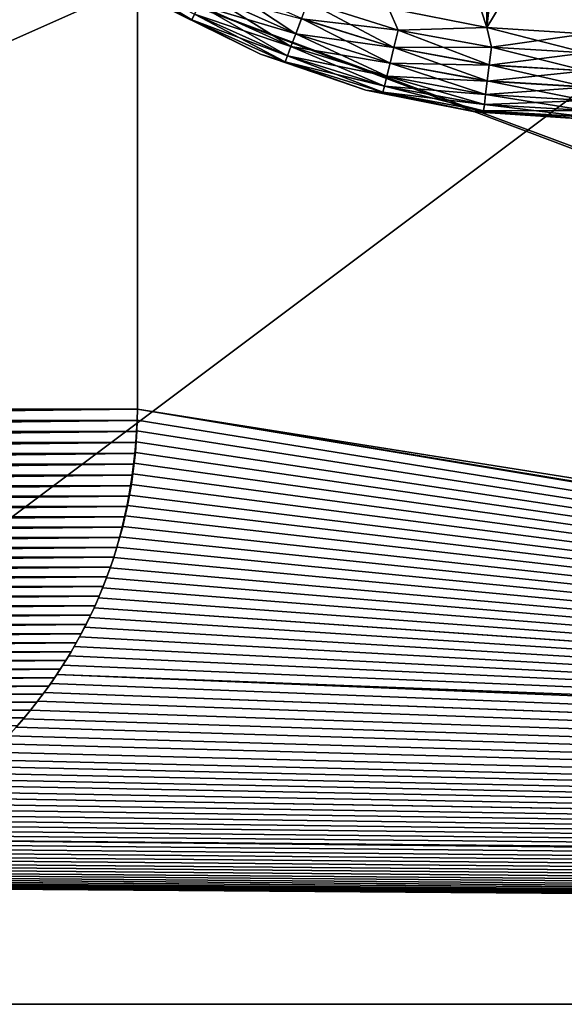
# Model space of a CAD drawing. Header units: metres. Extents: x -205 to 205, y -104 to 104.
# Tile 3 of 256: x -192 to -186, y -75 to -63. Entities that reach past the tile are written whole.
import ezdxf

# ---------------------------------------------------------------- set-up
doc = ezdxf.new("R2010")
doc.units = ezdxf.units.M
doc.layers.add('solid_01_2-CONSUMER_EHM_BOX_SW0001', color=7, linetype='CONTINUOUS')

msp = doc.modelspace()

# ---------------------------------------------------------------- linework, layer by layer
at = {"layer": 'solid_01_2-CONSUMER_EHM_BOX_SW0001'}
for points in [[(-200.010849, -74.958488), (-200.010773, 75.041512), (-0.010778, 75.04142)], [(-0.010849, -74.95858), (-200.010849, -74.958488), (-0.010778, 75.04142)], [(-186.781616, -63.469616, 75), (-185.602478, 63.645401, 75), (-186.76796, 63.569702, 75)], [(-186.781616, -63.469616, 75), (-185.61615, -63.545567, 75), (-185.602478, 63.645401, 75)], [(-187.936584, -63.24094, 75), (-186.781616, -63.469616, 75), (-186.76796, 63.569702, 75)], [(-168.801697, -71.183342, 1.5), (-186.289154, -58.156033, 1.5), (-190.891403, -62.958492, 1.5)], [(-169.443832, -70.703148, 1.5), (-184.59285, -59.350952, 1.5), (-186.289154, -58.156033, 1.5)], [(-168.801697, -71.183342, 1.5), (-169.443832, -70.703148, 1.5), (-186.289154, -58.156033, 1.5)], [(-186.781616, -63.469616, 69), (-187.9366, -63.24094, 69), (-187.49086, -61.289497, 69)], [(-186.781616, -63.469616, 69), (-187.49086, -61.289497, 69), (-186.562378, -61.48114, 69)], [(-186.781616, -63.469616, 69), (-186.562378, -61.48114, 69), (-185.61586, -61.545567, 69)], [(-185.61615, -63.545567, 69), (-186.781616, -63.469616, 69), (-185.61586, -61.545567, 69)], [(-190.251816, -63.377483, 69.778572), (-190.616089, -63.205105, 70), (-191.282578, -62.754166, 69.778572)], [(-190.251816, -63.377483, 69.778572), (-191.282578, -62.754166, 69.778572), (-190.217499, -63.312122, 69.566925)], [(-190.891403, -62.958492, 1.571667), (-202.130295, -62.958485, 1.571667), (-202.130295, -67.958488, 1.571667)], [(-190.891403, -67.958488, 1.571667), (-190.891403, -62.958492, 1.571667), (-202.130295, -67.958488, 1.571667)], [(-168.096786, -71.568497, 1.5), (-190.891403, -62.958492, 1.5), (-190.891403, -67.958488, 1.5)], [(-190.891403, -67.958488, 1.571667), (-190.891403, -67.958488, 1.5), (-190.891403, -62.958492, 1.5)], [(-168.096786, -71.568497, 1.5), (-168.801697, -71.183342, 1.5), (-190.891403, -62.958492, 1.5)], [(-190.891403, -67.958488, 1.571667), (-190.891403, -62.958492, 1.5), (-190.891403, -62.958492, 1.571667)], [(-189.999817, -62.897511, 74.90136), (-190.088089, -63.065636, 74.782249), (-189.028488, -63.542706, 74.782249)], [(-188.961136, -63.365166, 74.90136), (-189.999817, -62.897511, 74.90136), (-189.028488, -63.542706, 74.782249)], [(-190.16214, -63.206669, 69.377037), (-190.088501, -63.066414, 69.218445), (-189.028809, -63.543526, 69.218445)], [(-190.088089, -63.065636, 74.782249), (-190.161804, -63.206047, 74.62384), (-189.084747, -63.690979, 74.62384)], [(-189.028809, -63.543526, 69.218445), (-190.088501, -63.066414, 69.218445), (-188.961487, -63.366112, 69.099129)], [(-189.028488, -63.542706, 74.782249), (-190.088089, -63.065636, 74.782249), (-189.084747, -63.690979, 74.62384)], [(-190.251694, -63.377262, 74.222519), (-190.616089, -63.205105, 74), (-189.443008, -63.783813, 74)], [(-189.443008, -63.783813, 70), (-189.443008, -63.783813, 74), (-190.616089, -63.205105, 74)], [(-190.616089, -63.205105, 70), (-189.443008, -63.783813, 70), (-190.616089, -63.205105, 74)], [(-190.251816, -63.377483, 69.778572), (-189.443008, -63.783813, 70), (-190.616089, -63.205105, 70)], [(-190.217499, -63.312122, 69.566925), (-190.16214, -63.206669, 69.377037), (-189.085007, -63.691631, 69.377037)], [(-190.161804, -63.206047, 74.62384), (-190.21727, -63.311695, 74.43409), (-189.127075, -63.80254, 74.43409)], [(-189.085007, -63.691631, 69.377037), (-190.16214, -63.206669, 69.377037), (-189.028809, -63.543526, 69.218445)], [(-189.084747, -63.690979, 74.62384), (-190.161804, -63.206047, 74.62384), (-189.127075, -63.80254, 74.43409)], [(-188.961487, -63.366112, 69.099129), (-188.886444, -63.168304, 69.02507), (-187.823227, -63.499783, 69.02507)], [(-188.886047, -63.167282, 74.975174), (-188.961136, -63.365166, 74.90136), (-187.873657, -63.704208, 74.90136)], [(-187.823227, -63.499783, 69.02507), (-188.886444, -63.168304, 69.02507), (-187.9366, -63.24094, 69)], [(-187.822968, -63.498718, 74.975174), (-187.936584, -63.24094, 75), (-188.886047, -63.167282, 74.975174)], [(-187.822968, -63.498718, 74.975174), (-188.886047, -63.167282, 74.975174), (-187.873657, -63.704208, 74.90136)], [(-190.251816, -63.377483, 69.778572), (-190.217499, -63.312122, 69.566925), (-189.127258, -63.802994, 69.566925)], [(-190.21727, -63.311695, 74.43409), (-190.251694, -63.377262, 74.222519), (-189.153351, -63.87178, 74.222519)], [(-189.127258, -63.802994, 69.566925), (-190.217499, -63.312122, 69.566925), (-189.085007, -63.691631, 69.377037)], [(-189.127075, -63.80254, 74.43409), (-190.21727, -63.311695, 74.43409), (-189.153351, -63.87178, 74.222519)], [(-187.823227, -63.499783, 69.02507), (-187.9366, -63.24094, 69), (-186.781616, -63.469616, 69)], [(-187.822968, -63.498718, 74.975174), (-186.781616, -63.469616, 75), (-187.936584, -63.24094, 75)], [(-189.153442, -63.872013, 69.778572), (-189.443008, -63.783813, 70), (-190.251816, -63.377483, 69.778572)], [(-189.153442, -63.872013, 69.778572), (-190.251816, -63.377483, 69.778572), (-189.127258, -63.802994, 69.566925)], [(-189.153351, -63.87178, 74.222519), (-190.251694, -63.377262, 74.222519), (-189.443008, -63.783813, 74)], [(-189.028809, -63.543526, 69.218445), (-188.961487, -63.366112, 69.099129), (-187.873886, -63.705193, 69.099129)], [(-188.961136, -63.365166, 74.90136), (-189.028488, -63.542706, 74.782249), (-187.919113, -63.888573, 74.782249)], [(-187.873886, -63.705193, 69.099129), (-188.961487, -63.366112, 69.099129), (-187.823227, -63.499783, 69.02507)], [(-187.873657, -63.704208, 74.90136), (-188.961136, -63.365166, 74.90136), (-187.919113, -63.888573, 74.782249)], [(-189.085007, -63.691631, 69.377037), (-189.028809, -63.543526, 69.218445), (-187.919327, -63.889427, 69.218445)], [(-189.028488, -63.542706, 74.782249), (-189.084747, -63.690979, 74.62384), (-187.957092, -64.042549, 74.62384)], [(-187.919327, -63.889427, 69.218445), (-189.028809, -63.543526, 69.218445), (-187.873886, -63.705193, 69.099129)], [(-187.919113, -63.888573, 74.782249), (-189.028488, -63.542706, 74.782249), (-187.957092, -64.042549, 74.62384)], [(-187.873886, -63.705193, 69.099129), (-187.823227, -63.499783, 69.02507), (-186.727814, -63.700684, 69.02507)], [(-187.822968, -63.498718, 74.975174), (-187.873657, -63.704208, 74.90136), (-186.753235, -63.909698, 74.90136)], [(-186.727814, -63.700684, 69.02507), (-187.823227, -63.499783, 69.02507), (-186.781616, -63.469616, 69)], [(-186.727692, -63.6996, 74.975174), (-186.781616, -63.469616, 75), (-187.822968, -63.498718, 74.975174)], [(-186.727692, -63.6996, 74.975174), (-187.822968, -63.498718, 74.975174), (-186.753235, -63.909698, 74.90136)], [(-185.61618, -63.766994, 74.975174), (-185.61615, -63.545567, 75), (-186.781616, -63.469616, 75)], [(-185.61618, -63.766994, 74.975174), (-186.781616, -63.469616, 75), (-186.727692, -63.6996, 74.975174)], [(-186.727814, -63.700684, 69.02507), (-186.781616, -63.469616, 69), (-185.61615, -63.545567, 69)], [(-186.727814, -63.700684, 69.02507), (-185.61615, -63.545567, 69), (-185.61618, -63.768085, 69.02507)], [(-189.127258, -63.802994, 69.566925), (-189.085007, -63.691631, 69.377037), (-187.95726, -64.043228, 69.377037)], [(-189.084747, -63.690979, 74.62384), (-189.127075, -63.80254, 74.43409), (-187.985672, -64.158394, 74.43409)], [(-187.95726, -64.043228, 69.377037), (-189.085007, -63.691631, 69.377037), (-187.919327, -63.889427, 69.218445)], [(-187.957092, -64.042549, 74.62384), (-189.084747, -63.690979, 74.62384), (-187.985672, -64.158394, 74.43409)], [(-189.153351, -63.87178, 74.222519), (-189.443008, -63.783813, 74), (-188.204437, -64.204453, 74)], [(-188.204437, -64.204453, 70), (-188.204437, -64.204453, 74), (-189.443008, -63.783813, 74)], [(-189.443008, -63.783813, 70), (-188.204437, -64.204453, 70), (-189.443008, -63.783813, 74)], [(-189.153442, -63.872013, 69.778572), (-188.204437, -64.204453, 70), (-189.443008, -63.783813, 70)], [(-189.153442, -63.872013, 69.778572), (-189.127258, -63.802994, 69.566925), (-187.985779, -64.158867, 69.566925)], [(-189.127075, -63.80254, 74.43409), (-189.153351, -63.87178, 74.222519), (-188.003403, -64.230301, 74.222519)], [(-187.985779, -64.158867, 69.566925), (-189.127258, -63.802994, 69.566925), (-187.95726, -64.043228, 69.377037)], [(-187.985672, -64.158394, 74.43409), (-189.127075, -63.80254, 74.43409), (-188.003403, -64.230301, 74.222519)], [(-187.919327, -63.889427, 69.218445), (-187.873886, -63.705193, 69.099129), (-186.753357, -63.910706, 69.099129)], [(-187.873657, -63.704208, 74.90136), (-187.919113, -63.888573, 74.782249), (-186.776138, -64.098198, 74.782249)], [(-186.753357, -63.910706, 69.099129), (-187.873886, -63.705193, 69.099129), (-186.727814, -63.700684, 69.02507)], [(-186.753235, -63.909698, 74.90136), (-187.873657, -63.704208, 74.90136), (-186.776138, -64.098198, 74.782249)], [(-186.753357, -63.910706, 69.099129), (-186.727814, -63.700684, 69.02507), (-185.61618, -63.768085, 69.02507)], [(-186.753357, -63.910706, 69.099129), (-185.61618, -63.768085, 69.02507), (-185.616211, -63.979652, 69.099129)], [(-186.727692, -63.6996, 74.975174), (-186.753235, -63.909698, 74.90136), (-185.616211, -63.978642, 74.90136)], [(-185.61618, -63.766994, 74.975174), (-186.727692, -63.6996, 74.975174), (-185.616211, -63.978642, 74.90136)], [(-188.003464, -64.230537, 69.778572), (-188.204437, -64.204453, 70), (-189.153442, -63.872013, 69.778572)], [(-188.003464, -64.230537, 69.778572), (-189.153442, -63.872013, 69.778572), (-187.985779, -64.158867, 69.566925)], [(-188.003403, -64.230301, 74.222519), (-189.153351, -63.87178, 74.222519), (-188.204437, -64.204453, 74)], [(-187.95726, -64.043228, 69.377037), (-187.919327, -63.889427, 69.218445), (-186.776245, -64.099075, 69.218445)], [(-187.919113, -63.888573, 74.782249), (-187.957092, -64.042549, 74.62384), (-186.795288, -64.25563, 74.62384)], [(-186.776245, -64.099075, 69.218445), (-187.919327, -63.889427, 69.218445), (-186.753357, -63.910706, 69.099129)], [(-186.776138, -64.098198, 74.782249), (-187.919113, -63.888573, 74.782249), (-186.795288, -64.25563, 74.62384)], [(-186.776245, -64.099075, 69.218445), (-186.753357, -63.910706, 69.099129), (-185.616211, -63.979652, 69.099129)], [(-186.753235, -63.909698, 74.90136), (-186.776138, -64.098198, 74.782249), (-185.616241, -64.168526, 74.782249)], [(-185.616211, -63.978642, 74.90136), (-186.753235, -63.909698, 74.90136), (-185.616241, -64.168526, 74.782249)], [(-187.985779, -64.158867, 69.566925), (-187.95726, -64.043228, 69.377037), (-186.795364, -64.256325, 69.377037)], [(-187.957092, -64.042549, 74.62384), (-187.985672, -64.158394, 74.43409), (-186.809677, -64.374077, 74.43409)], [(-186.795364, -64.256325, 69.377037), (-187.95726, -64.043228, 69.377037), (-186.776245, -64.099075, 69.218445)], [(-186.795288, -64.25563, 74.62384), (-187.957092, -64.042549, 74.62384), (-186.809677, -64.374077, 74.43409)], [(-186.776245, -64.099075, 69.218445), (-185.616211, -63.979652, 69.099129), (-185.616241, -64.169403, 69.218445)], [(-188.003464, -64.230537, 69.778572), (-187.985779, -64.158867, 69.566925), (-186.809738, -64.374557, 69.566925)], [(-187.985672, -64.158394, 74.43409), (-188.003403, -64.230301, 74.222519), (-186.818619, -64.447594, 74.222519)], [(-186.809738, -64.374557, 69.566925), (-187.985779, -64.158867, 69.566925), (-186.795364, -64.256325, 69.377037)], [(-186.809677, -64.374077, 74.43409), (-187.985672, -64.158394, 74.43409), (-186.818619, -64.447594, 74.222519)], [(-186.795364, -64.256325, 69.377037), (-186.776245, -64.099075, 69.218445), (-185.616241, -64.169403, 69.218445)], [(-186.776138, -64.098198, 74.782249), (-186.795288, -64.25563, 74.62384), (-185.616257, -64.327118, 74.62384)], [(-185.616241, -64.168526, 74.782249), (-186.776138, -64.098198, 74.782249), (-185.616257, -64.327118, 74.62384)], [(-188.003403, -64.230301, 74.222519), (-188.204437, -64.204453, 74), (-186.921539, -64.459831, 74)], [(-186.921539, -64.459831, 70), (-186.921539, -64.459831, 74), (-188.204437, -64.204453, 74)], [(-188.204437, -64.204453, 70), (-186.921539, -64.459831, 70), (-188.204437, -64.204453, 74)], [(-188.003464, -64.230537, 69.778572), (-186.921539, -64.459831, 70), (-188.204437, -64.204453, 70)], [(-186.818649, -64.447838, 69.778572), (-186.921539, -64.459831, 70), (-188.003464, -64.230537, 69.778572)], [(-186.818649, -64.447838, 69.778572), (-188.003464, -64.230537, 69.778572), (-186.809738, -64.374557, 69.566925)], [(-186.818619, -64.447594, 74.222519), (-188.003403, -64.230301, 74.222519), (-186.921539, -64.459831, 74)], [(-186.809738, -64.374557, 69.566925), (-186.795364, -64.256325, 69.377037), (-185.616257, -64.32782, 69.377037)], [(-186.795288, -64.25563, 74.62384), (-186.809677, -64.374077, 74.43409), (-185.616272, -64.446434, 74.43409)], [(-186.795364, -64.256325, 69.377037), (-185.616241, -64.169403, 69.218445), (-185.616257, -64.32782, 69.377037)], [(-185.616257, -64.327118, 74.62384), (-186.795288, -64.25563, 74.62384), (-185.616272, -64.446434, 74.43409)], [(-186.818649, -64.447838, 69.778572), (-186.809738, -64.374557, 69.566925), (-185.616272, -64.446922, 69.566925)], [(-186.809677, -64.374077, 74.43409), (-186.818619, -64.447594, 74.222519), (-185.616287, -64.520493, 74.222519)], [(-186.809738, -64.374557, 69.566925), (-185.616257, -64.32782, 69.377037), (-185.616272, -64.446922, 69.566925)], [(-185.616272, -64.446434, 74.43409), (-186.809677, -64.374077, 74.43409), (-185.616287, -64.520493, 74.222519)], [(-186.818619, -64.447594, 74.222519), (-186.921539, -64.459831, 74), (-185.616287, -64.545563, 74)], [(-186.818649, -64.447838, 69.778572), (-185.616287, -64.520744, 69.778572), (-186.921539, -64.459831, 70)], [(-185.616287, -64.545563, 70), (-185.616287, -64.545563, 74), (-186.921539, -64.459831, 74)], [(-186.921539, -64.459831, 70), (-185.616287, -64.545563, 70), (-186.921539, -64.459831, 74)], [(-185.616287, -64.520744, 69.778572), (-185.616287, -64.545563, 70), (-186.921539, -64.459831, 70)], [(-186.818649, -64.447838, 69.778572), (-185.616272, -64.446922, 69.566925), (-185.616287, -64.520744, 69.778572)], [(-185.616287, -64.520493, 74.222519), (-186.818619, -64.447594, 74.222519), (-185.616287, -64.545563, 74)], [(-202.126434, -68.090591, 1.571667), (-190.891403, -67.958488, 1.571667), (-202.130295, -67.958488, 1.571667)], [(-202.126434, -68.090591, 1.571667), (-190.895264, -68.090599, 1.571667), (-190.891403, -67.958488, 1.571667)], [(-190.895264, -68.090599, 1.571667), (-190.893112, -68.086807, 1.5), (-190.891403, -67.958488, 1.5)], [(-190.895264, -68.090599, 1.571667), (-190.891403, -67.958488, 1.5), (-190.891403, -67.958488, 1.571667)], [(-166.563126, -72.020256, 1.5), (-190.891403, -67.958488, 1.5), (-190.893112, -68.086807, 1.5)], [(-167.342667, -71.850113, 1.5), (-168.096786, -71.568497, 1.5), (-190.891403, -67.958488, 1.5)], [(-166.563126, -72.020256, 1.5), (-167.342667, -71.850113, 1.5), (-190.891403, -67.958488, 1.5)], [(-202.126434, -68.090591, 1.571667), (-202.120117, -68.221527, 1.571667), (-190.895264, -68.090599, 1.571667)], [(-202.120117, -68.221527, 1.571667), (-190.901581, -68.221527, 1.571667), (-190.895264, -68.090599, 1.571667)], [(-190.901581, -68.221527, 1.571667), (-190.897614, -68.214531, 1.5), (-190.895264, -68.090599, 1.571667)], [(-166.563126, -72.020256, 1.5), (-190.893112, -68.086807, 1.5), (-190.897614, -68.214531, 1.5)], [(-190.895264, -68.090599, 1.571667), (-190.897614, -68.214531, 1.5), (-190.893112, -68.086807, 1.5)], [(-202.120117, -68.221527, 1.571667), (-202.111328, -68.35128, 1.571667), (-190.901581, -68.221527, 1.571667)], [(-202.111328, -68.35128, 1.571667), (-190.910355, -68.35128, 1.571667), (-190.901581, -68.221527, 1.571667)], [(-190.910355, -68.35128, 1.571667), (-190.904892, -68.341652, 1.5), (-190.901581, -68.221527, 1.571667)], [(-166.563126, -72.020256, 1.5), (-190.897614, -68.214531, 1.5), (-190.904892, -68.341652, 1.5)], [(-190.901581, -68.221527, 1.571667), (-190.904892, -68.341652, 1.5), (-190.897614, -68.214531, 1.5)], [(-202.111328, -68.35128, 1.571667), (-202.100098, -68.479851, 1.571667), (-190.910355, -68.35128, 1.571667)], [(-202.100098, -68.479851, 1.571667), (-190.921585, -68.479851, 1.571667), (-190.910355, -68.35128, 1.571667)], [(-190.921585, -68.479851, 1.571667), (-190.914963, -68.46817, 1.5), (-190.910355, -68.35128, 1.571667)], [(-166.563126, -72.020256, 1.5), (-190.904892, -68.341652, 1.5), (-190.914963, -68.46817, 1.5)], [(-190.910355, -68.35128, 1.571667), (-190.914963, -68.46817, 1.5), (-190.904892, -68.341652, 1.5)], [(-202.100098, -68.479851, 1.571667), (-202.086426, -68.607239, 1.571667), (-190.921585, -68.479851, 1.571667)], [(-202.086426, -68.607239, 1.571667), (-190.935272, -68.607246, 1.571667), (-190.921585, -68.479851, 1.571667)], [(-190.935272, -68.607246, 1.571667), (-190.927826, -68.594101, 1.5), (-190.921585, -68.479851, 1.571667)], [(-166.563126, -72.020256, 1.5), (-190.914963, -68.46817, 1.5), (-190.927826, -68.594101, 1.5)], [(-190.921585, -68.479851, 1.571667), (-190.927826, -68.594101, 1.5), (-190.914963, -68.46817, 1.5)], [(-202.086426, -68.607239, 1.571667), (-202.070282, -68.733459, 1.571667), (-190.935272, -68.607246, 1.571667)], [(-202.070282, -68.733459, 1.571667), (-190.951416, -68.733459, 1.571667), (-190.935272, -68.607246, 1.571667)], [(-190.951416, -68.733459, 1.571667), (-190.943466, -68.719421, 1.5), (-190.935272, -68.607246, 1.571667)], [(-166.563126, -72.020256, 1.5), (-190.927826, -68.594101, 1.5), (-190.943466, -68.719421, 1.5)], [(-190.935272, -68.607246, 1.571667), (-190.943466, -68.719421, 1.5), (-190.927826, -68.594101, 1.5)], [(-202.070282, -68.733459, 1.571667), (-202.051682, -68.85849, 1.571667), (-190.951416, -68.733459, 1.571667)], [(-202.051682, -68.85849, 1.571667), (-190.970016, -68.858498, 1.571667), (-190.951416, -68.733459, 1.571667)], [(-190.970016, -68.858498, 1.571667), (-190.961899, -68.844147, 1.5), (-190.951416, -68.733459, 1.571667)], [(-166.563126, -72.020256, 1.5), (-190.943466, -68.719421, 1.5), (-190.961899, -68.844147, 1.5)], [(-190.951416, -68.733459, 1.571667), (-190.961899, -68.844147, 1.5), (-190.943466, -68.719421, 1.5)], [(-202.051682, -68.85849, 1.571667), (-202.030624, -68.982346, 1.571667), (-190.970016, -68.858498, 1.571667)], [(-202.030624, -68.982346, 1.571667), (-190.991074, -68.982353, 1.571667), (-190.970016, -68.858498, 1.571667)], [(-190.991074, -68.982353, 1.571667), (-190.983124, -68.968277, 1.5), (-190.970016, -68.858498, 1.571667)], [(-166.563126, -72.020256, 1.5), (-190.961899, -68.844147, 1.5), (-190.983124, -68.968277, 1.5)], [(-190.970016, -68.858498, 1.571667), (-190.983124, -68.968277, 1.5), (-190.961899, -68.844147, 1.5)], [(-202.030624, -68.982346, 1.571667), (-202.007111, -69.105026, 1.571667), (-190.991074, -68.982353, 1.571667)], [(-202.007111, -69.105026, 1.571667), (-191.014587, -69.105026, 1.571667), (-190.991074, -68.982353, 1.571667)], [(-191.014587, -69.105026, 1.571667), (-191.007126, -69.091805, 1.5), (-190.991074, -68.982353, 1.571667)], [(-166.563126, -72.020256, 1.5), (-190.983124, -68.968277, 1.5), (-191.007126, -69.091805, 1.5)], [(-190.991074, -68.982353, 1.571667), (-191.007126, -69.091805, 1.5), (-190.983124, -68.968277, 1.5)], [(-202.007111, -69.105026, 1.571667), (-201.98114, -69.226524, 1.571667), (-191.014587, -69.105026, 1.571667)], [(-201.98114, -69.226524, 1.571667), (-191.040543, -69.226524, 1.571667), (-191.014587, -69.105026, 1.571667)], [(-191.040543, -69.226524, 1.571667), (-191.033936, -69.214806, 1.5), (-191.014587, -69.105026, 1.571667)], [(-166.563126, -72.020256, 1.5), (-191.007126, -69.091805, 1.5), (-191.033936, -69.214806, 1.5)], [(-191.014587, -69.105026, 1.571667), (-191.033936, -69.214806, 1.5), (-191.007126, -69.091805, 1.5)], [(-201.98114, -69.226524, 1.571667), (-201.952713, -69.34684, 1.571667), (-191.040543, -69.226524, 1.571667)], [(-201.952713, -69.34684, 1.571667), (-191.06897, -69.346848, 1.571667), (-191.040543, -69.226524, 1.571667)], [(-191.06897, -69.346848, 1.571667), (-191.063583, -69.337494, 1.5), (-191.040543, -69.226524, 1.571667)], [(-166.563126, -72.020256, 1.5), (-191.033936, -69.214806, 1.5), (-191.063583, -69.337494, 1.5)], [(-191.040543, -69.226524, 1.571667), (-191.063583, -69.337494, 1.5), (-191.033936, -69.214806, 1.5)], [(-201.952713, -69.34684, 1.571667), (-201.921844, -69.465981, 1.571667), (-191.06897, -69.346848, 1.571667)], [(-201.921844, -69.465981, 1.571667), (-191.099854, -69.465988, 1.571667), (-191.06897, -69.346848, 1.571667)], [(-191.099854, -69.465988, 1.571667), (-191.096054, -69.459793, 1.5), (-191.06897, -69.346848, 1.571667)], [(-166.563126, -72.020256, 1.5), (-191.063583, -69.337494, 1.5), (-191.096054, -69.459793, 1.5)], [(-191.06897, -69.346848, 1.571667), (-191.096054, -69.459793, 1.5), (-191.063583, -69.337494, 1.5)], [(-201.921844, -69.465981, 1.571667), (-201.888504, -69.583939, 1.571667), (-191.099854, -69.465988, 1.571667)], [(-201.888504, -69.583939, 1.571667), (-191.133194, -69.583946, 1.571667), (-191.099854, -69.465988, 1.571667)], [(-191.133194, -69.583946, 1.571667), (-191.131332, -69.581573, 1.5), (-191.099854, -69.465988, 1.571667)], [(-166.563126, -72.020256, 1.5), (-191.096054, -69.459793, 1.5), (-191.131332, -69.581573, 1.5)], [(-191.099854, -69.465988, 1.571667), (-191.131332, -69.581573, 1.5), (-191.096054, -69.459793, 1.5)], [(-201.888504, -69.583939, 1.571667), (-201.852707, -69.700722, 1.571667), (-191.133194, -69.583946, 1.571667)], [(-201.852707, -69.700722, 1.571667), (-191.168976, -69.700729, 1.571667), (-191.133194, -69.583946, 1.571667)], [(-166.563126, -72.020256, 1.5), (-191.131332, -69.581573, 1.5), (-191.169388, -69.70269, 1.5)], [(-191.168976, -69.700729, 1.571667), (-191.169388, -69.70269, 1.5), (-191.131332, -69.581573, 1.5)], [(-191.168976, -69.700729, 1.571667), (-191.131332, -69.581573, 1.5), (-191.133194, -69.583946, 1.571667)], [(-201.852707, -69.700722, 1.571667), (-201.814438, -69.816345, 1.571667), (-191.168976, -69.700729, 1.571667)], [(-201.814438, -69.816345, 1.571667), (-191.20726, -69.816353, 1.571667), (-191.168976, -69.700729, 1.571667)], [(-166.563126, -72.020256, 1.5), (-191.169388, -69.70269, 1.5), (-191.21019, -69.823029, 1.5)], [(-191.20726, -69.816353, 1.571667), (-191.21019, -69.823029, 1.5), (-191.169388, -69.70269, 1.5)], [(-191.20726, -69.816353, 1.571667), (-191.169388, -69.70269, 1.5), (-191.168976, -69.700729, 1.571667)], [(-201.814438, -69.816345, 1.571667), (-201.773331, -69.931145, 1.571667), (-191.20726, -69.816353, 1.571667)], [(-201.773331, -69.931145, 1.571667), (-191.248367, -69.931152, 1.571667), (-191.20726, -69.816353, 1.571667)], [(-166.563126, -72.020256, 1.5), (-191.21019, -69.823029, 1.5), (-191.253723, -69.942451, 1.5)], [(-191.248367, -69.931152, 1.571667), (-191.253723, -69.942451, 1.5), (-191.21019, -69.823029, 1.5)], [(-191.248367, -69.931152, 1.571667), (-191.21019, -69.823029, 1.5), (-191.20726, -69.816353, 1.571667)], [(-201.773331, -69.931145, 1.571667), (-201.72934, -70.045151, 1.571667), (-191.248367, -69.931152, 1.571667)], [(-201.72934, -70.045151, 1.571667), (-191.292358, -70.045158, 1.571667), (-191.248367, -69.931152, 1.571667)], [(-166.563126, -72.020256, 1.5), (-191.253723, -69.942451, 1.5), (-191.299942, -70.060822, 1.5)], [(-191.292358, -70.045158, 1.571667), (-191.299942, -70.060822, 1.5), (-191.253723, -69.942451, 1.5)], [(-191.292358, -70.045158, 1.571667), (-191.253723, -69.942451, 1.5), (-191.248367, -69.931152, 1.571667)], [(-201.72934, -70.045151, 1.571667), (-201.682587, -70.158249, 1.571667), (-191.292358, -70.045158, 1.571667)], [(-201.682587, -70.158249, 1.571667), (-191.339096, -70.158257, 1.571667), (-191.292358, -70.045158, 1.571667)], [(-166.563126, -72.020256, 1.5), (-191.299942, -70.060822, 1.5), (-191.348846, -70.178017, 1.5)], [(-191.339096, -70.158257, 1.571667), (-191.348846, -70.178017, 1.5), (-191.299942, -70.060822, 1.5)], [(-191.339096, -70.158257, 1.571667), (-191.299942, -70.060822, 1.5), (-191.292358, -70.045158, 1.571667)], [(-201.682587, -70.158249, 1.571667), (-201.633209, -70.27034, 1.571667), (-191.339096, -70.158257, 1.571667)], [(-201.633209, -70.27034, 1.571667), (-191.388489, -70.270348, 1.571667), (-191.339096, -70.158257, 1.571667)], [(-166.563126, -72.020256, 1.5), (-191.348846, -70.178017, 1.5), (-191.400391, -70.293907, 1.5)], [(-191.388489, -70.270348, 1.571667), (-191.400391, -70.293907, 1.5), (-191.348846, -70.178017, 1.5)], [(-191.388489, -70.270348, 1.571667), (-191.348846, -70.178017, 1.5), (-191.339096, -70.158257, 1.571667)], [(-201.633209, -70.27034, 1.571667), (-201.581299, -70.381317, 1.571667), (-191.388489, -70.270348, 1.571667)], [(-201.581299, -70.381317, 1.571667), (-191.440399, -70.381325, 1.571667), (-191.388489, -70.270348, 1.571667)], [(-165.760849, -72.07795, 1.5), (-191.400391, -70.293907, 1.5), (-191.454575, -70.408875, 1.5)], [(-191.440399, -70.381325, 1.571667), (-191.454575, -70.408875, 1.5), (-191.400391, -70.293907, 1.5)], [(-191.440399, -70.381325, 1.571667), (-191.400391, -70.293907, 1.5), (-191.388489, -70.270348, 1.571667)], [(-165.760849, -72.07795, 1.5), (-166.563126, -72.020256, 1.5), (-191.400391, -70.293907, 1.5)], [(-201.581299, -70.381317, 1.571667), (-201.526978, -70.491074, 1.571667), (-191.440399, -70.381325, 1.571667)], [(-201.526978, -70.491074, 1.571667), (-191.49472, -70.491074, 1.571667), (-191.440399, -70.381325, 1.571667)], [(-165.760849, -72.07795, 1.5), (-191.454575, -70.408875, 1.5), (-191.511429, -70.523079, 1.5)], [(-191.49472, -70.491074, 1.571667), (-191.511429, -70.523079, 1.5), (-191.454575, -70.408875, 1.5)], [(-191.49472, -70.491074, 1.571667), (-191.454575, -70.408875, 1.5), (-191.440399, -70.381325, 1.571667)], [(-201.526978, -70.491074, 1.571667), (-201.470352, -70.599495, 1.571667), (-191.49472, -70.491074, 1.571667)], [(-201.470352, -70.599495, 1.571667), (-191.551346, -70.599503, 1.571667), (-191.49472, -70.491074, 1.571667)], [(-165.760849, -72.07795, 1.5), (-191.511429, -70.523079, 1.5), (-191.570969, -70.636398, 1.5)], [(-191.551346, -70.599503, 1.571667), (-191.570969, -70.636398, 1.5), (-191.511429, -70.523079, 1.5)], [(-191.551346, -70.599503, 1.571667), (-191.511429, -70.523079, 1.5), (-191.49472, -70.491074, 1.571667)], [(-201.470352, -70.599495, 1.571667), (-201.41156, -70.70649, 1.571667), (-191.551346, -70.599503, 1.571667)], [(-201.41156, -70.70649, 1.571667), (-191.610138, -70.706497, 1.571667), (-191.551346, -70.599503, 1.571667)], [(-165.760849, -72.07795, 1.5), (-191.570969, -70.636398, 1.5), (-191.633209, -70.748711, 1.5)], [(-191.610138, -70.706497, 1.571667), (-191.633209, -70.748711, 1.5), (-191.570969, -70.636398, 1.5)], [(-191.610138, -70.706497, 1.571667), (-191.570969, -70.636398, 1.5), (-191.551346, -70.599503, 1.571667)], [(-201.41156, -70.70649, 1.571667), (-201.350708, -70.811943, 1.571667), (-191.610138, -70.706497, 1.571667)], [(-201.350708, -70.811943, 1.571667), (-191.67099, -70.811951, 1.571667), (-191.610138, -70.706497, 1.571667)], [(-165.760849, -72.07795, 1.5), (-191.633209, -70.748711, 1.5), (-191.698181, -70.859886, 1.5)], [(-191.67099, -70.811951, 1.571667), (-191.698181, -70.859886, 1.5), (-191.633209, -70.748711, 1.5)], [(-191.67099, -70.811951, 1.571667), (-191.633209, -70.748711, 1.5), (-191.610138, -70.706497, 1.571667)], [(-201.350708, -70.811943, 1.571667), (-201.287903, -70.915749, 1.571667), (-191.67099, -70.811951, 1.571667)], [(-201.287903, -70.915749, 1.571667), (-191.733795, -70.915756, 1.571667), (-191.67099, -70.811951, 1.571667)], [(-165.760849, -72.07795, 1.5), (-191.698181, -70.859886, 1.5), (-191.765884, -70.969795, 1.5)], [(-191.733795, -70.915756, 1.571667), (-191.765884, -70.969795, 1.5), (-191.698181, -70.859886, 1.5)], [(-191.733795, -70.915756, 1.571667), (-191.698181, -70.859886, 1.5), (-191.67099, -70.811951, 1.571667)], [(-201.287903, -70.915749, 1.571667), (-201.223267, -71.017807, 1.571667), (-191.733795, -70.915756, 1.571667)], [(-201.223267, -71.017807, 1.571667), (-191.798431, -71.017807, 1.571667), (-191.733795, -70.915756, 1.571667)], [(-191.798431, -71.017807, 1.571667), (-191.83638, -71.078323, 1.5), (-191.765884, -70.969795, 1.5)], [(-165.760849, -72.07795, 1.5), (-191.765884, -70.969795, 1.5), (-191.83638, -71.078323, 1.5)], [(-191.798431, -71.017807, 1.571667), (-191.765884, -70.969795, 1.5), (-191.733795, -70.915756, 1.571667)], [(-201.223267, -71.017807, 1.571667), (-201.156906, -71.118004, 1.571667), (-191.798431, -71.017807, 1.571667)], [(-201.156906, -71.118004, 1.571667), (-191.864777, -71.118004, 1.571667), (-191.798431, -71.017807, 1.571667)], [(-131.289444, -73.570808, 1.5), (-191.83638, -71.078323, 1.5), (-191.909653, -71.185341, 1.5)], [(-191.864777, -71.118004, 1.571667), (-191.909653, -71.185341, 1.5), (-191.83638, -71.078323, 1.5)], [(-191.864777, -71.118004, 1.571667), (-191.83638, -71.078323, 1.5), (-191.798431, -71.017807, 1.571667)], [(-191.83638, -71.078323, 1.5), (-131.289444, -73.570808, 1.5), (-165.760849, -72.07795, 1.5)], [(-201.156906, -71.118004, 1.571667), (-201.088959, -71.216232, 1.571667), (-191.864777, -71.118004, 1.571667)], [(-201.088959, -71.216232, 1.571667), (-191.932739, -71.21624, 1.571667), (-191.864777, -71.118004, 1.571667)], [(-201.088959, -71.216232, 1.571667), (-201.019531, -71.312401, 1.571667), (-191.932739, -71.21624, 1.571667)], [(-201.019531, -71.312401, 1.571667), (-192.002167, -71.312401, 1.571667), (-191.932739, -71.21624, 1.571667)], [(-192.002167, -71.312401, 1.571667), (-191.985748, -71.290726, 1.5), (-191.932739, -71.21624, 1.571667)], [(-191.932739, -71.21624, 1.571667), (-191.985748, -71.290726, 1.5), (-191.909653, -71.185341, 1.5)], [(-131.289444, -73.570808, 1.5), (-191.909653, -71.185341, 1.5), (-191.985748, -71.290726, 1.5)], [(-191.932739, -71.21624, 1.571667), (-191.909653, -71.185341, 1.5), (-191.864777, -71.118004, 1.571667)], [(-201.019531, -71.312401, 1.571667), (-200.948517, -71.40654, 1.571667), (-192.002167, -71.312401, 1.571667)], [(-200.948517, -71.40654, 1.571667), (-192.073181, -71.40654, 1.571667), (-192.002167, -71.312401, 1.571667)], [(-192.073181, -71.40654, 1.571667), (-192.064667, -71.394615, 1.5), (-192.002167, -71.312401, 1.571667)], [(-131.168884, -73.57563, 1.5), (-191.985748, -71.290726, 1.5), (-192.064667, -71.394615, 1.5)], [(-192.002167, -71.312401, 1.571667), (-192.064667, -71.394615, 1.5), (-191.985748, -71.290726, 1.5)], [(-191.985748, -71.290726, 1.5), (-131.168884, -73.57563, 1.5), (-131.289444, -73.570808, 1.5)], [(-200.948517, -71.40654, 1.571667), (-200.875244, -71.499207, 1.571667), (-192.073181, -71.40654, 1.571667)], [(-200.875244, -71.499207, 1.571667), (-192.146454, -71.499207, 1.571667), (-192.073181, -71.40654, 1.571667)], [(-192.146454, -71.499207, 1.571667), (-192.146423, -71.497589, 1.5), (-192.073181, -71.40654, 1.571667)], [(-131.168884, -73.57563, 1.5), (-192.064667, -71.394615, 1.5), (-192.146423, -71.497589, 1.5)], [(-192.073181, -71.40654, 1.571667), (-192.146423, -71.497589, 1.5), (-192.064667, -71.394615, 1.5)], [(-200.875244, -71.499207, 1.571667), (-200.799698, -71.590401, 1.571667), (-192.146454, -71.499207, 1.571667)], [(-200.799698, -71.590401, 1.571667), (-192.222, -71.590408, 1.571667), (-192.146454, -71.499207, 1.571667)], [(-131.168884, -73.57563, 1.5), (-192.146423, -71.497589, 1.5), (-192.230988, -71.599472, 1.5)], [(-192.222, -71.590408, 1.571667), (-192.230988, -71.599472, 1.5), (-192.146423, -71.497589, 1.5)], [(-192.222, -71.590408, 1.571667), (-192.146423, -71.497589, 1.5), (-192.146454, -71.499207, 1.571667)], [(-200.799698, -71.590401, 1.571667), (-200.722015, -71.680054, 1.571667), (-192.222, -71.590408, 1.571667)], [(-200.722015, -71.680054, 1.571667), (-192.299683, -71.680061, 1.571667), (-192.222, -71.590408, 1.571667)], [(-131.168884, -73.57563, 1.5), (-192.230988, -71.599472, 1.5), (-192.318329, -71.70005, 1.5)], [(-192.299683, -71.680061, 1.571667), (-192.318329, -71.70005, 1.5), (-192.230988, -71.599472, 1.5)], [(-192.299683, -71.680061, 1.571667), (-192.230988, -71.599472, 1.5), (-192.222, -71.590408, 1.571667)], [(-131.168884, -73.57563, 1.5), (-192.408432, -71.799095, 1.5), (-192.501282, -71.896393, 1.5)], [(-131.168884, -73.57563, 1.5), (-192.318329, -71.70005, 1.5), (-192.408432, -71.799095, 1.5)], [(-131.168884, -73.57563, 1.5), (-192.501282, -71.896393, 1.5), (-192.596817, -71.991714, 1.5)], [(-131.168884, -73.57563, 1.5), (-192.596817, -71.991714, 1.5), (-192.695053, -72.084854, 1.5)], [(-131.168884, -73.57563, 1.5), (-192.695053, -72.084854, 1.5), (-192.781357, -72.162773, 1.5)], [(-131.168884, -73.57563, 1.5), (-192.869598, -72.238777, 1.5), (-192.960083, -72.313332, 1.5)], [(-131.168884, -73.57563, 1.5), (-192.781357, -72.162773, 1.5), (-192.869598, -72.238777, 1.5)], [(-131.168884, -73.57563, 1.5), (-192.960083, -72.313332, 1.5), (-193.053009, -72.386864, 1.5)], [(-131.168884, -73.57563, 1.5), (-193.148178, -72.459167, 1.5), (-193.245453, -72.530067, 1.5)], [(-131.168884, -73.57563, 1.5), (-193.053009, -72.386864, 1.5), (-193.148178, -72.459167, 1.5)], [(-131.048828, -73.577835, 1.5), (-193.34465, -72.599358, 1.5), (-193.445602, -72.666855, 1.5)], [(-131.048828, -73.577835, 1.5), (-193.245453, -72.530067, 1.5), (-193.34465, -72.599358, 1.5)], [(-193.245453, -72.530067, 1.5), (-131.048828, -73.577835, 1.5), (-131.168884, -73.57563, 1.5)], [(-131.048828, -73.577835, 1.5), (-193.445602, -72.666855, 1.5), (-193.548126, -72.732361, 1.5)], [(-131.048828, -73.577835, 1.5), (-193.652054, -72.795685, 1.5), (-193.757202, -72.856644, 1.5)], [(-131.048828, -73.577835, 1.5), (-193.548126, -72.732361, 1.5), (-193.652054, -72.795685, 1.5)], [(-131.048828, -73.577835, 1.5), (-193.863434, -72.915031, 1.5), (-193.970551, -72.970665, 1.5)], [(-131.048828, -73.577835, 1.5), (-193.757202, -72.856644, 1.5), (-193.863434, -72.915031, 1.5)], [(-194.189789, -73.075142, 1.5), (-194.302185, -73.12429, 1.5), (-0.010849, -74.95858, 1.5)], [(-194.079147, -73.023895, 1.5), (-194.189789, -73.075142, 1.5), (-0.010849, -74.95858, 1.5)], [(-131.048828, -73.577835, 1.5), (-193.970551, -72.970665, 1.5), (-194.079147, -73.023895, 1.5)], [(-194.079147, -73.023895, 1.5), (-0.010849, -74.95858, 1.5), (-131.048828, -73.577835, 1.5)], [(-194.416107, -73.171265, 1.5), (-194.531296, -73.215965, 1.5), (-0.010849, -74.95858, 1.5)], [(-194.302185, -73.12429, 1.5), (-194.416107, -73.171265, 1.5), (-0.010849, -74.95858, 1.5)], [(-194.764435, -73.298149, 1.5), (-194.881882, -73.335457, 1.5), (-0.010849, -74.95858, 1.5)], [(-194.647491, -73.258293, 1.5), (-194.764435, -73.298149, 1.5), (-0.010849, -74.95858, 1.5)], [(-194.531296, -73.215965, 1.5), (-194.647491, -73.258293, 1.5), (-0.010849, -74.95858, 1.5)], [(-195.117264, -73.401993, 1.5), (-195.234665, -73.431046, 1.5), (-0.010849, -74.95858, 1.5)], [(-194.999573, -73.370102, 1.5), (-195.117264, -73.401993, 1.5), (-0.010849, -74.95858, 1.5)], [(-194.881882, -73.335457, 1.5), (-194.999573, -73.370102, 1.5), (-0.010849, -74.95858, 1.5)], [(-195.828278, -73.536613, 1.5), (-195.948242, -73.549957, 1.5), (-0.010849, -74.95858, 1.5)], [(-195.708603, -73.520691, 1.5), (-195.828278, -73.536613, 1.5), (-0.010849, -74.95858, 1.5)], [(-195.589294, -73.502167, 1.5), (-195.708603, -73.520691, 1.5), (-0.010849, -74.95858, 1.5)], [(-195.470474, -73.481056, 1.5), (-195.589294, -73.502167, 1.5), (-0.010849, -74.95858, 1.5)], [(-195.352234, -73.457344, 1.5), (-195.470474, -73.481056, 1.5), (-0.010849, -74.95858, 1.5)], [(-195.234665, -73.431046, 1.5), (-195.352234, -73.457344, 1.5), (-0.010849, -74.95858, 1.5)], [(-196.548828, -73.577805, 1.5), (-200.010849, -74.958488, 1.5), (-0.010849, -74.95858, 1.5)], [(-196.428925, -73.577408, 1.5), (-196.548828, -73.577805, 1.5), (-0.010849, -74.95858, 1.5)], [(-196.308823, -73.574432, 1.5), (-196.428925, -73.577408, 1.5), (-0.010849, -74.95858, 1.5)], [(-196.188614, -73.568863, 1.5), (-196.308823, -73.574432, 1.5), (-0.010849, -74.95858, 1.5)], [(-196.068375, -73.560699, 1.5), (-196.188614, -73.568863, 1.5), (-0.010849, -74.95858, 1.5)], [(-195.948242, -73.549957, 1.5), (-196.068375, -73.560699, 1.5), (-0.010849, -74.95858, 1.5)], [(-200.010849, -74.958488, 1.5), (-200.010849, -74.958488), (-0.010849, -74.95858)], [(-0.010849, -74.95858, 1.5), (-200.010849, -74.958488, 1.5), (-0.010849, -74.95858)]]:
    msp.add_3dface(points, dxfattribs=at)

doc.saveas('drawing.dxf')
